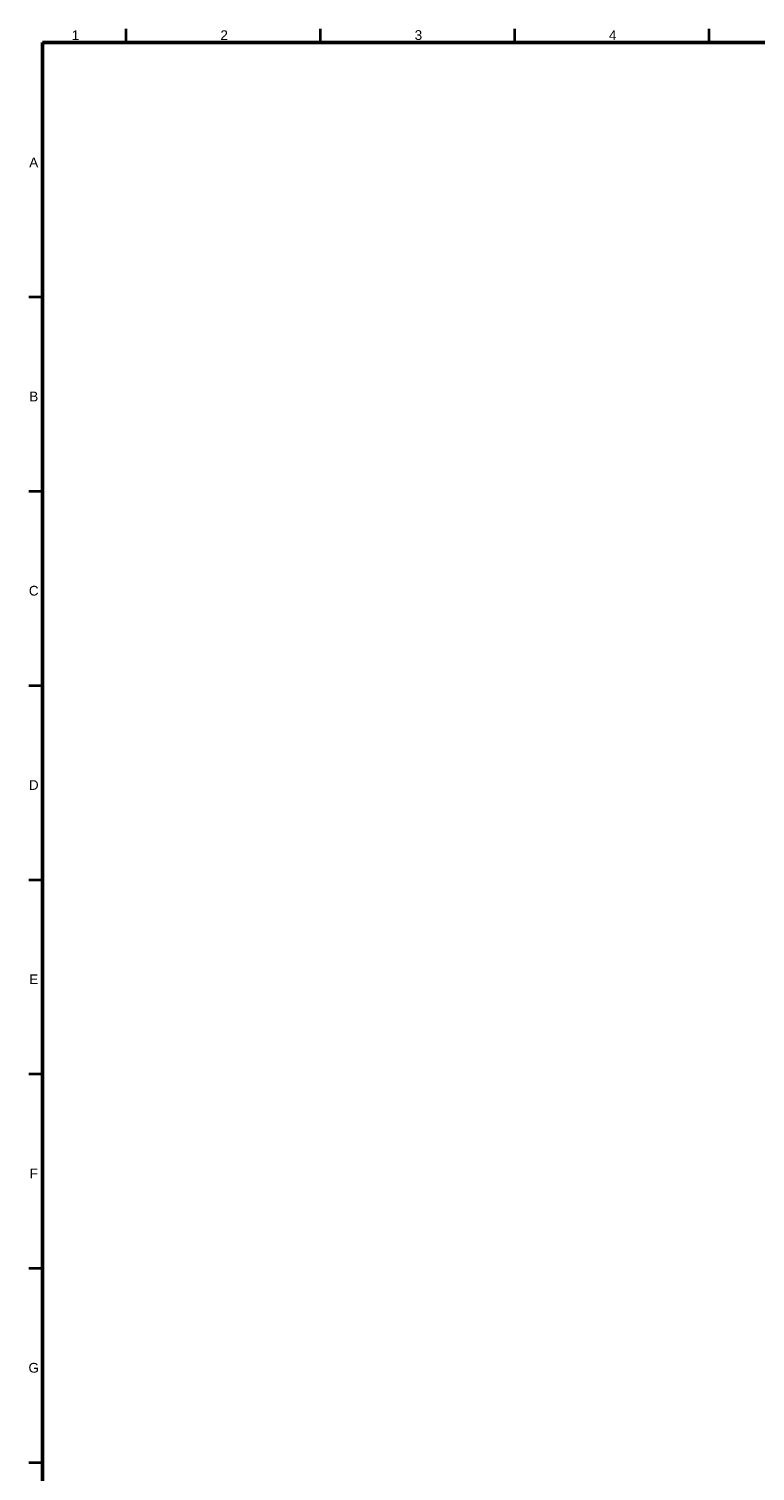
# Model space of a CAD drawing. Header units: millimetres. Extents: x 4 to 1188, y 1 to 840.
# Tile 52 of 123: x 20 to 206, y 468 to 840. Entities that reach past the tile are written whole.
import ezdxf

# ---------------------------------------------------------------- set-up
doc = ezdxf.new("R2010")
doc.units = ezdxf.units.MM
doc.layers.add('256', color=7, linetype='Continuous', true_color=0xffffff)
doc.styles.add('Arial Unicode MS', font='Arial Unicode MS')

msp = doc.modelspace()

# ---------------------------------------------------------------- linework, layer by layer
at = {"layer": '256', "color": 18, "linetype": 'Continuous', "lineweight": 35}
for p, q in [((44.5, 839.5), (44.5, 836)), ((94.5, 839.5), (94.5, 836)), ((144.5, 839.5), (144.5, 836)), ((194.5, 839.5), (194.5, 836)), ((19.5, 770.5), (23, 770.5)), ((19.5, 720.5), (23, 720.5)), ((19.5, 670.5), (23, 670.5)), ((19.5, 620.5), (23, 620.5)), ((19.5, 570.5), (23, 570.5)), ((19.5, 520.5), (23, 520.5)), ((19.5, 470.5), (23, 470.5))]:
    msp.add_line(p, q, dxfattribs=at)
at = {"layer": '256', "color": 18, "linetype": 'Continuous', "lineweight": 50}
for p, q in [((23, 5), (23, 836)), ((23, 836), (1184, 836))]:
    msp.add_line(p, q, dxfattribs=at)

# ---------------------------------------------------------------- texts
at = {"layer": '256', "color": 18, "linetype": 'Continuous', "lineweight": 13, "char_height": 2.5, "attachment_point": 7, "line_spacing_factor": 1.047437, "style": 'Arial Unicode MS'}
for s, insert in [('\\fArial Unicode MS|b0|i0;\\W1.0000;1', (30.5363, 836.6173)), ('\\fArial Unicode MS|b0|i0;\\W1.0000;2', (68.7863, 836.6173)), ('\\fArial Unicode MS|b0|i0;\\W1.0000;3', (118.7863, 836.6173)), ('\\fArial Unicode MS|b0|i0;\\W1.0000;4', (168.7863, 836.6224)), ('\\fArial Unicode MS|b0|i0;\\W1.0000;A', (19.5928, 803.8724)), ('\\fArial Unicode MS|b0|i0;\\W1.0000;B', (19.5928, 743.6224)), ('\\fArial Unicode MS|b0|i0;\\W1.0000;C', (19.4964, 693.6011)), ('\\fArial Unicode MS|b0|i0;\\W1.0000;D', (19.4964, 643.6224)), ('\\fArial Unicode MS|b0|i0;\\W1.0000;E', (19.5928, 593.6224)), ('\\fArial Unicode MS|b0|i0;\\W1.0000;F', (19.6908, 543.6224)), ('\\fArial Unicode MS|b0|i0;\\W1.0000;G', (19.3992, 493.6011))]:
    msp.add_mtext(s, dxfattribs=dict(at, insert=insert))

doc.saveas('drawing.dxf')
